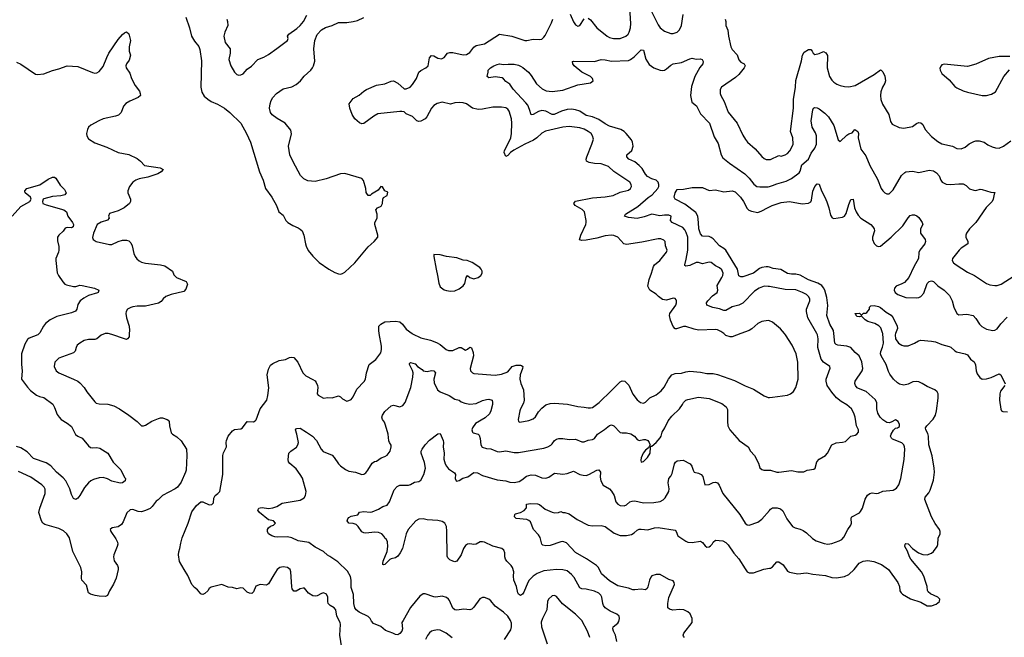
# Model space of a CAD drawing. Header units: inches. Extents: x 1934316 to 2140091, y 524953 to 667329.
# Tile 73 of 256: x 2002921 to 2012218, y 557131 to 562966. Entities that reach past the tile are written whole.
import ezdxf

# ---------------------------------------------------------------- set-up
doc = ezdxf.new("R2010")
doc.units = ezdxf.units.IN
doc.header["$MEASUREMENT"] = 0
for name, color, linetype in [('C0505', 7, 'Continuous'), ('C0506', 7, 'Continuous'), ('C0515', 7, 'Continuous'), ('C0516', 7, 'Continuous')]:
    doc.layers.add(name, color=color, linetype=linetype)

msp = doc.modelspace()

# ---------------------------------------------------------------- linework, layer by layer
at = {"layer": 'C0505', "color": 5}
for points, elevation in [([(2003103.4, 560000), (2003093.4, 559990), (2003010, 559956.2), (2002994.9, 559945.1), (2002970, 559899), (2002939.1, 559810), (2002938.4, 559710), (2002944.9, 559650), (2002938.8, 559570), (2002993.5, 559493.5), (2003022.8, 559462.8), (2003079.5, 559419.5), (2003107.4, 559407.4), (2003150, 559397.1), (2003232.3, 559332.3), (2003250, 559302), (2003276.1, 559236.1), (2003292.7, 559210), (2003313, 559190), (2003370, 559155.3), (2003410, 559122.4), (2003448.5, 559048.5), (2003470, 559031.8), (2003511.4, 559011.4), (2003570, 558940.3), (2003590, 558924.7), (2003610, 558919.6), (2003650, 558924.2), (2003678.7, 558918.7), (2003752.7, 558870), (2003804.6, 558784.6), (2003874.6, 558714.6), (2003910, 558641), (2003921, 558630), (2003916, 558610), (2003890.8, 558590), (2003870, 558585.7), (2003790, 558606.2), (2003748.5, 558628.5), (2003710, 558639.8), (2003670, 558638.4), (2003617.3, 558622.7), (2003591.2, 558608.8), (2003570.2, 558589.8), (2003534.1, 558545.9), (2003488, 558470), (2003470, 558446.6), (2003450, 558433.2), (2003430, 558441.2), (2003424.5, 558450), (2003410, 558479), (2003393, 558533), (2003355.4, 558610), (2003330, 558638.9), (2003269.7, 558690), (2003215.8, 558750), (2003170, 558779.3), (2003050, 558821.7), (2002990, 558884), (2002930, 558919.8), (2002890, 558933.3)], 260), ([(2003727.6, 560000), (2003690, 559984.4), (2003650, 559952.2), (2003630, 559943.9), (2003570, 559945.7), (2003530, 559934.7), (2003487.7, 559910), (2003464, 559890), (2003453.4, 559870), (2003445.5, 559834.5), (2003430, 559819.3), (2003290, 559769.4), (2003254, 559730), (2003246, 559690), (2003264.4, 559650), (2003290, 559628.2), (2003430, 559570.4), (2003470, 559550.4), (2003490, 559534.4), (2003530, 559490.4), (2003556, 559450), (2003630, 559354.4), (2003643.5, 559343.5), (2003670, 559335.6), (2003753.1, 559333.1), (2003810, 559318.3), (2003861.6, 559290), (2003950.4, 559230), (2004030.2, 559170.2), (2004070, 559130.5), (2004090, 559128), (2004110, 559134.4), (2004170, 559171.8), (2004230, 559199.5), (2004250, 559203.8), (2004270, 559204.9), (2004312, 559190), (2004322, 559182), (2004330.8, 559170), (2004334, 559130), (2004350, 559062.8), (2004362.8, 559050), (2004405.7, 559025.7), (2004446.3, 558986.3), (2004494.4, 558910), (2004500.4, 558850), (2004492.2, 558710), (2004486.7, 558690), (2004444, 558596), (2004410.2, 558549.8), (2004390, 558534.7), (2004270, 558472.3), (2004229, 558431), (2004210, 558418.7), (2004172.4, 558367.6), (2004151.3, 558348.7), (2004110, 558328), (2004070, 558316.9), (2004040.1, 558320.1), (2003990, 558338), (2003964.4, 558335.6), (2003932.8, 558307.2), (2003898.9, 558221.1), (2003882.8, 558197.2), (2003850, 558175.1), (2003794, 558166), (2003776, 558150), (2003782, 558130), (2003830, 558060.7), (2003844.4, 558030), (2003846, 558010), (2003841.6, 557990), (2003810.4, 557910), (2003807, 557890), (2003814.2, 557854.2), (2003844, 557810), (2003850.6, 557790), (2003850.6, 557770), (2003832.7, 557690), (2003807.3, 557632.7), (2003768.4, 557570), (2003750, 557525.2), (2003730, 557516), (2003670, 557519.3), (2003633.4, 557526.6), (2003590, 557537), (2003569.6, 557549.6), (2003550, 557624), (2003506.6, 557670), (2003502.9, 557690), (2003506, 557750), (2003499.6, 557790), (2003422, 557942), (2003392.4, 558070), (2003366.3, 558110), (2003335.9, 558135.9), (2003290, 558160.4), (2003158.2, 558198.2), (2003140.5, 558210), (2003126.3, 558230), (2003102.6, 558310), (2003109.8, 558350), (2003162.4, 558490), (2003161.7, 558530), (2003150.6, 558550.6), (2003130.5, 558570.5), (2003024.4, 558644.4), (2002910, 558697.4)], 280), ([(2003956, 560000), (2003953.1, 559970), (2003938.8, 559950), (2003930, 559946), (2003910.4, 559949.6), (2003790, 559993.1), (2003757.3, 560000)], 280), ([(2005962.4, 557030), (2005944.3, 557150), (2005950.6, 557250.6), (2005946.9, 557270), (2005916.4, 557330), (2005906, 557390), (2005890, 557409.6), (2005851.5, 557431.5), (2005835.1, 557450), (2005829.6, 557470), (2005831.3, 557510), (2005817.7, 557537.7), (2005790, 557549.6), (2005770, 557545.6), (2005730, 557523), (2005710, 557519.7), (2005690, 557523.8), (2005647.8, 557547.8), (2005610, 557595.1), (2005596.6, 557596.6), (2005570, 557589.6), (2005530, 557567.3), (2005510, 557567), (2005494, 557590), (2005490, 557608), (2005480.5, 557750), (2005474.7, 557770), (2005450, 557791.2), (2005410, 557798), (2005376, 557790), (2005353.4, 557770), (2005319, 557721), (2005270, 557637.2), (2005250, 557622.7), (2005190.7, 557629.3), (2005150, 557614), (2005130, 557562), (2005114.2, 557545.8), (2005090, 557547.3), (2005070, 557558), (2005030, 557594), (2005010, 557596.9), (2004970, 557589.2), (2004930, 557601.2), (2004890, 557605.2), (2004830, 557628.7), (2004730, 557604.5), (2004708.5, 557591.5), (2004696.3, 557570), (2004670, 557543.7), (2004650, 557536), (2004638.6, 557538.6), (2004630, 557541.2), (2004599.1, 557579.1), (2004570, 557600.9), (2004547.3, 557630), (2004510, 557715.3), (2004473.2, 557770), (2004430, 557848), (2004419.1, 557910), (2004422.2, 557937.8), (2004434.3, 557970), (2004441, 558019), (2004456.3, 558070), (2004511.1, 558208.9), (2004545.1, 558314.9), (2004590, 558376), (2004630, 558410.8), (2004650, 558410.8), (2004710, 558382.8), (2004735.1, 558384.9), (2004750, 558402), (2004754.5, 558445.5), (2004765.2, 558470), (2004791.9, 558488.1), (2004811.5, 558508.5), (2004839.3, 558670), (2004840.5, 558850), (2004845.9, 558874.1), (2004875.1, 558930), (2004869.6, 558970), (2004872.3, 558990), (2004890, 559030.8), (2004930, 559082.8), (2004950, 559094.8), (2005010, 559102), (2005024, 559110), (2005070, 559171), (2005130, 559167.3), (2005144.5, 559175.5), (2005153.4, 559186.6), (2005191.2, 559290), (2005253, 559370), (2005265.4, 559414.6), (2005272, 559488), (2005258, 559610), (2005270, 559662.8), (2005290, 559702), (2005310, 559718), (2005370, 559746), (2005430, 559757), (2005470, 559775.8), (2005490, 559779.3), (2005510, 559773.4), (2005548.2, 559730), (2005594, 559630), (2005622.9, 559602.9), (2005690, 559567.7), (2005710, 559553.4), (2005719.9, 559539.9), (2005734.4, 559510), (2005737.1, 559490), (2005731, 559430), (2005738.8, 559418.8), (2005790, 559391), (2005830, 559396.3), (2005870, 559394), (2005930, 559411.3), (2005950, 559402.8), (2005970, 559382.8), (2006010, 559361), (2006030, 559366.8), (2006050, 559378.8), (2006070, 559402), (2006105.5, 559474.5), (2006172.9, 559547.1), (2006186.6, 559570), (2006197, 559630), (2006221.2, 559710), (2006285.1, 559754.9), (2006330, 559818), (2006337.6, 559850), (2006337.4, 559882.6), (2006316.3, 560000)], 280), ([(2006625.8, 560000), (2006630, 559996.9), (2006710, 559960.2), (2006798.5, 559938.5), (2006855.9, 559915.9), (2006890, 559896), (2006949.3, 559849.3), (2006970, 559840.9), (2007010, 559842), (2007070, 559868.9), (2007090.3, 559870.3), (2007130, 559844.9), (2007150, 559854), (2007170, 559870.8), (2007186.8, 559866.8), (2007203.4, 559823.4), (2007206.7, 559790), (2007173.6, 559670), (2007177.3, 559650), (2007197.4, 559630), (2007210, 559624.3), (2007410, 559607.2), (2007470, 559616.6), (2007530, 559638.2), (2007570, 559690.3), (2007610, 559700.9), (2007650, 559703.1), (2007659.3, 559699.3), (2007670.3, 559690.3), (2007668.8, 559670), (2007647.9, 559610), (2007643.6, 559570), (2007653.1, 559530), (2007676.9, 559470), (2007685.3, 559370), (2007677.5, 559342.5), (2007648.9, 559291.1), (2007643.1, 559270), (2007628.5, 559188.5), (2007630.8, 559170), (2007642.3, 559162.3), (2007730, 559178.5), (2007770, 559196), (2007790, 559214.4), (2007819.2, 559260.8), (2007850, 559296.5), (2007890, 559327.2), (2007930, 559340.9), (2007970, 559342), (2008092.3, 559332.3), (2008190, 559310.3), (2008250, 559306.7), (2008290, 559298.4), (2008310, 559297.6), (2008330, 559303.7), (2008391.3, 559350), (2008510, 559462.3), (2008590, 559545.5), (2008610, 559555), (2008636.4, 559550), (2008673, 559513), (2008709.2, 559429.2), (2008750, 559374.9), (2008782.8, 559350), (2008810, 559344.4), (2008830, 559352.7), (2008870, 559392.4), (2008930, 559422), (2008979.3, 559460.7), (2009006.2, 559493.8), (2009046.3, 559570), (2009080.4, 559610), (2009110, 559622.7), (2009170, 559625.5), (2009210, 559639.2), (2009250, 559646), (2009350, 559637.5), (2009410, 559624.7), (2009470, 559623.2), (2009510, 559614.2), (2009670, 559556), (2009770, 559505.8), (2009850, 559475.3), (2009950, 559413.1), (2009990, 559397.6), (2010000, 559397.8)], 280), ([(2009729, 560000), (2009650, 559969.8), (2009629, 559970), (2009590, 559983.5), (2009568.7, 560000)], 280), ([(2007499.2, 557110), (2007557, 557203), (2007565.6, 557230), (2007563.9, 557263.9), (2007556.1, 557290), (2007529.7, 557330), (2007488.5, 557368.5), (2007410, 557425.4), (2007370, 557476.3), (2007350, 557492.6), (2007310, 557506.6), (2007290, 557506), (2007265.8, 557494.2), (2007210, 557415.6), (2007190, 557396.2), (2007170, 557389.5), (2007115.2, 557395.2), (2007050, 557386.4), (2007030, 557389.7), (2007010, 557406.3), (2006978.9, 557478.9), (2006970, 557492.6), (2006950, 557508.4), (2006910, 557520.4), (2006850, 557511.1), (2006830, 557512.2), (2006750, 557542.4), (2006730, 557542.9), (2006698.9, 557521.1), (2006612, 557412), (2006540.5, 557290), (2006530.5, 557270), (2006534, 557210), (2006530.2, 557189.8), (2006510, 557166), (2006490, 557155.1), (2006470, 557156.2), (2006444, 557170), (2006373.9, 557193.9), (2006330, 557231.6), (2006260.9, 557260.9), (2006242.5, 557282.5), (2006229.7, 557310), (2006210, 557327.4), (2006126.9, 557366.9), (2006098.9, 557390), (2006087, 557410), (2006076.2, 557450), (2006073.9, 557533.9), (2006050, 557602), (2006052.3, 557670), (2006044.4, 557704.4), (2006015.8, 557755.8), (2005923.5, 557843.5), (2005850, 557895.1), (2005826, 557906), (2005790, 557942), (2005710, 557981.1), (2005650, 558028.2), (2005550, 558043.5), (2005490, 558069.8), (2005450, 558080.4), (2005355.8, 558075.8), (2005330, 558078.7), (2005301.2, 558090), (2005270, 558109.5), (2005259.3, 558130), (2005260.9, 558150), (2005270, 558166), (2005290, 558181), (2005318, 558190), (2005335.3, 558210), (2005318, 558230), (2005270, 558240.7), (2005183.7, 558310), (2005170, 558332), (2005179, 558350), (2005190, 558354.4), (2005210, 558357), (2005270, 558348.9), (2005310, 558353.1), (2005350, 558365.7), (2005400.4, 558399.6), (2005570, 558426.9), (2005606, 558450), (2005618.3, 558470), (2005625.4, 558510), (2005590, 558634.5), (2005569.8, 558669.8), (2005530, 558722.4), (2005472.5, 558772.5), (2005459.5, 558790), (2005455.6, 558810), (2005462.9, 558870), (2005480.9, 558890), (2005533.3, 558926.7), (2005547.6, 558950), (2005552, 558970), (2005537.6, 559050), (2005524.5, 559090), (2005535.1, 559104.9), (2005570, 559105.5), (2005630, 559070.5), (2005686, 559030), (2005724.9, 558990), (2005768.2, 558908.2), (2005786.6, 558886.6), (2005871.1, 558851.1), (2005891.1, 558831.1), (2005930, 558770.7), (2005950, 558750.7), (2005997.7, 558717.7), (2006030, 558702), (2006090.3, 558690.3), (2006150, 558670.6), (2006170, 558673.4), (2006190, 558684.9), (2006209.7, 558710.3), (2006250, 558777.3), (2006270, 558790.6), (2006290, 558794), (2006333, 558827), (2006370, 558838.3), (2006390, 558850.3), (2006418.3, 558890), (2006429.6, 558930), (2006427.2, 558947.2), (2006411.7, 558971.7), (2006407.5, 558987.5), (2006398.9, 559050), (2006375.9, 559135.9), (2006364.8, 559164.8), (2006346.9, 559190), (2006341.1, 559210), (2006345.7, 559230), (2006370, 559265.7), (2006430, 559317), (2006450, 559325.3), (2006510, 559308.5), (2006538, 559322), (2006559.7, 559350), (2006615.1, 559490), (2006632.7, 559590), (2006634.8, 559630), (2006631, 559651), (2006600.7, 559710), (2006601.6, 559718.4), (2006610, 559726.8), (2006654.4, 559714.4), (2006677.3, 559690), (2006721.2, 559661.2), (2006730.7, 559650), (2006770, 559643.5), (2006810, 559650.4), (2006830, 559648), (2006846, 559630), (2006831.1, 559570), (2006833.7, 559533.7), (2006865.3, 559470), (2006890, 559451.7), (2006976.3, 559416.3), (2007030, 559381.6), (2007070, 559372.2), (2007090, 559356.5), (2007123.1, 559343.1), (2007170, 559334.7), (2007230, 559340.8), (2007290, 559367.8), (2007330, 559379.1), (2007350, 559380.9), (2007382, 559370), (2007386.4, 559350), (2007384.2, 559330), (2007370.2, 559270), (2007356.3, 559243.7), (2007315.8, 559204.2), (2007224.2, 559150), (2007196, 559110), (2007191.8, 559090), (2007197.1, 559070), (2007204.1, 559064.1), (2007248.9, 559048.9), (2007260.4, 559040.4), (2007270.3, 559010.3), (2007276, 558950), (2007288.3, 558928.3), (2007330, 558915.3), (2007370, 558911.4), (2007430, 558886.7), (2007450, 558883.2), (2007510, 558891.6), (2007590, 558876.9), (2007630, 558876.5), (2007870, 558919.1), (2007908.9, 558931.1), (2007934.8, 558945.2), (2007950, 558958.4), (2007969.9, 558990.1), (2007990, 559003.8), (2008010.5, 559009.5), (2008050.5, 559009.5), (2008110, 559001), (2008170, 559002.7), (2008230, 558979), (2008250, 558977.4), (2008290, 558992.7), (2008330, 559000.3), (2008349.3, 559010), (2008377, 559050), (2008444.4, 559095.6), (2008490, 559133.1), (2008510, 559138.7), (2008530.2, 559130.2), (2008590, 559066.3), (2008610, 559062), (2008650, 559063.6), (2008692.7, 559052.7), (2008724.9, 559030), (2008750, 558999.1), (2008770, 558990.6), (2008810, 559000.4), (2008830, 559000.4), (2008850.7, 558990), (2008864.9, 558970), (2008874, 558946), (2008870, 558946), (2008859.1, 558920.9), (2008830, 558898), (2008806.7, 558870), (2008788.1, 558828.1), (2008785.2, 558805.2), (2008790, 558784.7), (2008810, 558790.8), (2008850, 558830.6), (2008872.8, 558870), (2008876.4, 558923.6), (2008882, 558938), (2008890, 558938), (2008930, 558970.5), (2008970, 559014.9), (2008978, 559030), (2008986.2, 559070), (2009012.3, 559110), (2009043.2, 559176.8), (2009078.2, 559221.8), (2009150, 559290.4), (2009180.5, 559330), (2009190, 559350.5), (2009210, 559370.4), (2009230, 559377.6), (2009330, 559398.3), (2009430, 559386.3), (2009550, 559339.5), (2009593.4, 559310), (2009603.8, 559283.8), (2009603.8, 559170), (2009608, 559130), (2009627.7, 559090), (2009714, 558990), (2009798.5, 558930), (2009820.9, 558890), (2009860.3, 558850), (2009896.2, 558776.2), (2009910, 558733), (2009930, 558714.9), (2009949.2, 558709.2), (2010000, 558710)], 260), ([(2008559, 557090), (2008546.6, 557150), (2008526.6, 557190), (2008522.7, 557210), (2008526, 557230), (2008570, 557265.5), (2008579.2, 557280.8), (2008586, 557310), (2008580.7, 557330), (2008560.9, 557350), (2008497.6, 557377.6), (2008449.7, 557410), (2008434.8, 557430), (2008427.6, 557450), (2008418.8, 557510), (2008408.4, 557530), (2008390, 557547.2), (2008350, 557565.8), (2008270, 557585), (2008229.8, 557589.8), (2008210, 557597.4), (2008156.1, 557696.1), (2008130, 557725.4), (2008090, 557757.4), (2008049.8, 557769.8), (2007990, 557771.9), (2007870, 557759.8), (2007807.3, 557732.7), (2007770, 557709.7), (2007731.5, 557670), (2007719, 557650), (2007682.2, 557557.8), (2007670, 557538), (2007650, 557526.6), (2007630, 557539.3), (2007624.2, 557550), (2007610.9, 557610), (2007586.4, 557670), (2007582.7, 557710), (2007586.9, 557750), (2007575.8, 557790), (2007561.6, 557810), (2007519.5, 557850), (2007507, 557870), (2007502, 557890), (2007502.7, 557930), (2007493.6, 557953.6), (2007474, 557970), (2007390, 557991.1), (2007310, 558029.7), (2007290, 558033.7), (2007270, 558032.8), (2007230, 558009.7), (2007210, 558006.9), (2007170, 558013.3), (2007150, 558011), (2007130, 557998), (2007110.3, 557970), (2007088.8, 557910), (2007050, 557849.3), (2007030, 557842.9), (2007009.6, 557849.6), (2006982, 557862), (2006962.5, 557882.5), (2006956.6, 557896.6), (2006954.7, 558134.7), (2006950, 558177.2), (2006935.1, 558210), (2006910, 558224.7), (2006870, 558234), (2006770, 558241.5), (2006730, 558250.7), (2006690, 558246.2), (2006661.3, 558230), (2006590, 558149.6), (2006570.2, 558109.8), (2006536.5, 557970), (2006514.6, 557930), (2006490, 557897.6), (2006470, 557882.4), (2006430, 557873), (2006415.5, 557864.5), (2006370, 557818), (2006356.4, 557816.4), (2006350, 557818), (2006348.3, 557828.3), (2006351.8, 557850), (2006390, 557942.8), (2006396.9, 557990), (2006393.3, 558033.3), (2006381.2, 558061.2), (2006370, 558069), (2006363.6, 558083.6), (2006339.5, 558110), (2006310, 558122.5), (2006274.9, 558125.1), (2006190, 558115.8), (2006170, 558118.2), (2006150, 558127.2), (2006117.3, 558177.3), (2006096.8, 558196.8), (2006070, 558207.2), (2006028.7, 558210), (2006013.2, 558230), (2006019.3, 558250), (2006030, 558262.8), (2006050, 558274), (2006112.3, 558287.7), (2006130, 558314), (2006170, 558320.4), (2006230, 558313), (2006250, 558316.3), (2006310, 558342.8), (2006350, 558367.6), (2006390, 558379.1), (2006413.3, 558410), (2006455.8, 558524.2), (2006484.8, 558555.2), (2006510, 558567.2), (2006590.7, 558569.3), (2006610, 558574.9), (2006650, 558596.9), (2006690, 558604.1), (2006710, 558616.5), (2006736, 558670), (2006751.9, 558730), (2006742.8, 558782.8), (2006710.6, 558870), (2006713.2, 558890), (2006721.4, 558910), (2006749.6, 558950.4), (2006790, 558993.2), (2006870, 559052.4), (2006890, 559056.4), (2006919.5, 558990), (2006922.3, 558970), (2006918.2, 558930), (2006929.3, 558870), (2006927.1, 558812.9), (2006938.7, 558770), (2006950, 558747.1), (2006970, 558721.8), (2007026, 558686), (2007034.6, 558670), (2007033.4, 558630), (2007043.2, 558610), (2007050, 558606.3), (2007070, 558613.4), (2007104.6, 558635.4), (2007151.5, 558648.5), (2007210, 558687.5), (2007244.4, 558684.4), (2007290, 558659.7), (2007430, 558620.3), (2007510, 558608.9), (2007550, 558596), (2007590, 558593.1), (2007637.4, 558602.6), (2007662.8, 558617.2), (2007706.5, 558653.5), (2007750, 558665.8), (2007790, 558662.4), (2007850, 558639), (2007890, 558634.6), (2007916.3, 558643.7), (2007970, 558681.6), (2008050, 558671.7), (2008090, 558678.3), (2008150, 558700.5), (2008210.2, 558670.2), (2008241.6, 558661.6), (2008270, 558660.2), (2008296.2, 558670), (2008370, 558710.4), (2008390, 558712.7), (2008404.4, 558690), (2008402.9, 558642.9), (2008408.2, 558610), (2008428.9, 558568.9), (2008490, 558532.7), (2008510, 558510.6), (2008533.7, 558470), (2008550.3, 558410.3), (2008567.7, 558390), (2008590, 558376.4), (2008630, 558372.4), (2008650, 558381.6), (2008682.7, 558410), (2008703.1, 558416.9), (2008730, 558418.9), (2008810, 558401.5), (2008910, 558403.6), (2008970, 558412.9), (2008998, 558430), (2009015.8, 558450), (2009049.2, 558510), (2009053.2, 558533.2), (2009045.2, 558590), (2009049.4, 558630), (2009070, 558652), (2009082.7, 558677.3), (2009103.7, 558770), (2009113.1, 558786.9), (2009130, 558799.3), (2009184.9, 558804.9), (2009251, 558770), (2009267.9, 558747.9), (2009278.8, 558710), (2009290, 558691.3), (2009330, 558682.8), (2009356, 558670), (2009370.8, 558650), (2009392, 558572), (2009430, 558576), (2009470, 558593.4), (2009490, 558596.3), (2009510.4, 558590.4), (2009527.1, 558567.1), (2009559.3, 558490), (2009722, 558290), (2009770, 558210.8), (2009790, 558194), (2009810, 558190.6), (2009890, 558219.1), (2009930, 558248), (2010000, 558328.9)], 240), ([(2009197.2, 557130), (2009190, 557142), (2009187.3, 557150), (2009192.7, 557170), (2009269.4, 557270.6), (2009269.4, 557310), (2009251.5, 557351.5), (2009230, 557372.7), (2009191.3, 557391.3), (2009154.9, 557394.9), (2009088.6, 557388.6), (2009057.2, 557397.2), (2009042, 557410), (2009039.7, 557450), (2009051.9, 557508.1), (2009102.9, 557630), (2009100.7, 557650), (2009090, 557663.7), (2009050, 557678), (2008970, 557723.5), (2008930, 557724.7), (2008890, 557711.2), (2008880.7, 557699.3), (2008867.9, 557670), (2008853.7, 557606.3), (2008846.6, 557593.4), (2008830, 557580.5), (2008790, 557586.4), (2008730, 557578.7), (2008710, 557580.9), (2008670, 557594.6), (2008570, 557616.4), (2008490, 557666), (2008415.1, 557730), (2008385.1, 557790), (2008368, 557808), (2008273.6, 557873.6), (2008170, 557932.2), (2008083.8, 558023.8), (2008050, 558035.4), (2008030, 558032.8), (2007930, 557998.9), (2007890, 557994), (2007861.2, 558001.2), (2007852, 558012), (2007835.3, 558075.3), (2007819.6, 558099.6), (2007774, 558150), (2007743.3, 558223.3), (2007730, 558236), (2007710, 558245.1), (2007610, 558254), (2007594, 558270), (2007595.3, 558290), (2007602.7, 558297.3), (2007650, 558311.3), (2007686, 558330), (2007707.3, 558352.7), (2007708, 558390), (2007744.5, 558395.5), (2007810, 558392.4), (2007830, 558384.9), (2007881.6, 558341.6), (2007950, 558313.4), (2007972.3, 558307.7), (2008010, 558311.3), (2008030, 558318), (2008050, 558311.3), (2008070, 558311.3), (2008110, 558298), (2008184.1, 558244.1), (2008290, 558190.4), (2008330, 558185.7), (2008410, 558188.8), (2008450, 558178.7), (2008534.9, 558114.9), (2008590, 558094.3), (2008650, 558092.8), (2008696.6, 558103.4), (2008722.7, 558117.3), (2008750, 558143.1), (2008770, 558151.6), (2008790, 558154), (2008853, 558147), (2008915.5, 558164.5), (2008950, 558167.6), (2009110, 558142.4), (2009121.3, 558130), (2009135.5, 558090), (2009210, 558039.5), (2009230, 558030.3), (2009270, 558026), (2009350, 558038.4), (2009370, 558025.5), (2009393.8, 557993.8), (2009410, 557982.6), (2009430, 557984.2), (2009444.9, 557995.1), (2009459.7, 558010), (2009470, 558030.6), (2009490, 558048.5), (2009561.1, 558041.1), (2009587.7, 558027.8), (2009610, 558004.4), (2009664.5, 557924.5), (2009711, 557871), (2009770, 557776.4), (2009790, 557750.5), (2009810, 557739.3), (2009850, 557740.5), (2009946.2, 557773.8), (2010000, 557783.2)], 220), ([(2008304.8, 557130), (2008284, 557190), (2008229.8, 557289.8), (2008169.8, 557349.8), (2008047.8, 557447.8), (2007990, 557517.6), (2007970, 557525.6), (2007950, 557522.4), (2007915.3, 557490), (2007906.3, 557470), (2007897.7, 557390), (2007857.7, 557310), (2007845.3, 557274.7), (2007847.9, 557230), (2007902.7, 557070)], 260), ([(2007005.9, 557125.9), (2006947, 557170), (2006890, 557197.7), (2006870, 557200.4), (2006830, 557195.8), (2006810, 557188), (2006790, 557173.6), (2006772, 557148), (2006752.9, 557110)], 280)]:
    msp.add_lwpolyline(points, dxfattribs=dict(at, elevation=elevation))
at = {"layer": 'C0506', "color": 5}
for points, elevation in [([(2008290, 562980.4), (2008310, 562964.9), (2008370.4, 562890), (2008469.3, 562809.3), (2008490, 562798.5), (2008528.5, 562788.5), (2008590, 562789.2), (2008645.1, 562810), (2008666.3, 562830), (2008676.8, 562850), (2008687.7, 562890), (2008690.7, 562930), (2008678.5, 563130)], 280), ([(2008850, 563118), (2008950, 562916.3), (2008970, 562888.2), (2009010, 562858.4), (2009070, 562836.4), (2009090, 562834.4), (2009130, 562848.2), (2009151.3, 562870), (2009169.8, 562910.2), (2009185.9, 563014.1)], 280), ([(2004490.2, 562990), (2004525.2, 562890), (2004543.1, 562810), (2004570, 562764), (2004611.5, 562711.6), (2004623.1, 562683.1), (2004638, 562578), (2004631.2, 562330), (2004640.4, 562280.4), (2004664, 562244), (2004696.1, 562216.1), (2004730, 562194.6), (2004790, 562168.9), (2004854, 562130), (2004904.9, 562090), (2005008.9, 561990), (2005064, 561890), (2005098.9, 561810), (2005185.3, 561530), (2005220.2, 561450), (2005242.3, 561370), (2005300.4, 561290), (2005346.7, 561210), (2005367.7, 561150), (2005410, 561120.7), (2005433.4, 561070), (2005453.4, 561050), (2005500.8, 561020.8), (2005550, 561001.1), (2005570, 560988.4), (2005586.7, 560970), (2005605.3, 560930), (2005618.7, 560850), (2005626.6, 560826.6), (2005645.5, 560785.5), (2005690, 560730.6), (2005750, 560673.4), (2005838.8, 560610), (2005897.7, 560577.7), (2005930, 560564.4), (2005950, 560561.6), (2005970, 560568), (2005990, 560582.4), (2006084.2, 560670), (2006210, 560820.5), (2006269, 560870), (2006302, 560910), (2006302, 560930), (2006274, 561030), (2006275.3, 561050), (2006295.3, 561090), (2006295.3, 561130), (2006285.2, 561170), (2006298, 561190), (2006334.9, 561205.1), (2006347.3, 561230), (2006349.3, 561270.7), (2006354.8, 561285.2), (2006390, 561304.9), (2006395.5, 561335.5), (2006368, 561350), (2006348, 561388), (2006330, 561388.7), (2006305.1, 561354.9), (2006243.1, 561316.9), (2006230, 561304), (2006210, 561304), (2006192.3, 561332.3), (2006188.2, 561370), (2006166.2, 561446.2), (2006150, 561466), (2005990, 561513.5), (2005950, 561510.7), (2005815.9, 561464.1), (2005710, 561436.4), (2005642.9, 561442.9), (2005603.1, 561463.1), (2005573.8, 561493.8), (2005502.3, 561622.3), (2005471.9, 561690), (2005459.8, 561770), (2005488.6, 561888.6), (2005482.2, 561922.2), (2005427.6, 561990), (2005352.4, 562032.4), (2005306, 562066), (2005289.7, 562090), (2005279.8, 562130), (2005285.1, 562170), (2005296, 562204), (2005311.2, 562230), (2005345.6, 562270), (2005410, 562312), (2005490, 562333.1), (2005530, 562354.9), (2005571.6, 562390), (2005606.9, 562433.1), (2005670, 562488.2), (2005685.6, 562510), (2005696.3, 562530), (2005706.2, 562573.8), (2005697.4, 562690), (2005707, 562770), (2005730, 562826.7), (2005770, 562870.3), (2005810, 562893.7), (2005870, 562910.4), (2005930, 562939.3), (2006010, 562938.4), (2006070.4, 562950.4), (2006110, 562959.5), (2006170, 562987.4)], 320), ([(2004875.3, 562970), (2004884.2, 562950), (2004884.6, 562910), (2004857.3, 562850), (2004849.2, 562810), (2004859.7, 562750), (2004907, 562690), (2004907.2, 562650), (2004895.8, 562590), (2004915.5, 562530), (2004950, 562471), (2004972, 562450), (2004990, 562442.8), (2005010, 562444.7), (2005030, 562456), (2005070, 562497.3), (2005110, 562527.3), (2005169.7, 562590.3), (2005226.5, 562613.5), (2005270, 562638), (2005350, 562693), (2005449, 562770), (2005457.2, 562790), (2005449.4, 562810), (2005463.6, 562830), (2005537.5, 562882.5), (2005570, 562912.2), (2005601.6, 562950), (2005631.8, 563008.2)], 340), ([(2008117.8, 563017.8), (2008150, 562945.5), (2008170, 562917.1), (2008190, 562906), (2008210, 562910.6), (2008250, 562973.4)], 280), ([(2009568.7, 560000), (2009541.3, 560021.3), (2009510, 560037.1), (2009490, 560039.8), (2009330, 560033.8), (2009290, 560041.4), (2009210, 560068.4), (2009190, 560066.9), (2009124.5, 560044.5), (2009110, 560046), (2009090, 560066), (2009067.7, 560127.7), (2009057.7, 560170), (2009058.9, 560190), (2009117.7, 560270), (2009124.4, 560290), (2009124, 560310), (2009118.9, 560318.9), (2009110, 560330.9), (2009090, 560334.7), (2009030, 560315), (2008990, 560322.9), (2008952.4, 560350), (2008930, 560373.3), (2008869.7, 560409.7), (2008853.6, 560450), (2008864, 560510), (2008888.1, 560571.9), (2008904.4, 560635.6), (2008914.7, 560650), (2008965.4, 560690), (2009029.7, 560770), (2009035.4, 560790), (2009019.1, 560830), (2009014.7, 560870), (2009003.8, 560883.8), (2008975.1, 560895.1), (2008950, 560896.4), (2008796.3, 560863.7), (2008650, 560842.9), (2008625.6, 560850), (2008569, 560910), (2008530, 560927.6), (2008509.7, 560929.7), (2008450, 560924.5), (2008370, 560900.9), (2008270, 560883.5), (2008230, 560879.7), (2008207, 560887), (2008220.3, 560930), (2008266, 561030), (2008270.9, 561050), (2008269.7, 561070), (2008252.8, 561150), (2008231.4, 561171.4), (2008167.6, 561210), (2008152.3, 561230), (2008159.6, 561240.4), (2008170, 561250.3), (2008330, 561283.6), (2008450, 561291.3), (2008525.8, 561305.8), (2008590, 561335.4), (2008670, 561355.8), (2008689.5, 561370), (2008696.9, 561390), (2008695.1, 561410), (2008682.9, 561430), (2008530, 561532.2), (2008480, 561580), (2008410, 561605), (2008350, 561606.6), (2008297.3, 561617.2), (2008274.5, 561630), (2008271.2, 561650), (2008276, 561670), (2008324.2, 561790), (2008337.7, 561837.7), (2008331.1, 561870), (2008315.8, 561890), (2008289.8, 561909.9), (2008250, 561930.7), (2008210, 561944.8), (2008110, 561956.5), (2008050, 561950.6), (2007886.6, 561913.4), (2007850, 561894.7), (2007803.1, 561850), (2007772.4, 561827.6), (2007690.1, 561789.9), (2007587.3, 561732.7), (2007555.3, 561710), (2007530, 561682), (2007510, 561672.7), (2007494.3, 561710), (2007497.3, 561730), (2007537.6, 561802.4), (2007557.4, 561850), (2007565.5, 561890), (2007568.2, 561990), (2007564.6, 562030), (2007541.4, 562101.4), (2007530, 562120.5), (2007510, 562134.5), (2007470, 562140.3), (2007390, 562140.3), (2007290, 562120.3), (2007250, 562118.5), (2007197.2, 562130), (2007139.3, 562170), (2007110, 562181.3), (2007070, 562184.2), (2007030, 562180.5), (2006990, 562167.4), (2006910, 562188.6), (2006864.2, 562175.8), (2006830, 562155.6), (2006810.2, 562129.8), (2006766.7, 562050), (2006748.4, 562030), (2006710, 562006.2), (2006690, 562003.5), (2006670, 562009.7), (2006630, 562051.8), (2006570, 562077.6), (2006550, 562094.3), (2006530, 562100.4), (2006510, 562099.7), (2006303.8, 562076.2), (2006264.2, 562055.8), (2006170, 561984.5), (2006150, 561983.7), (2006130, 561993.2), (2006084, 562030), (2006059, 562070), (2006037.2, 562130), (2006033.2, 562170), (2006070, 562221), (2006126.8, 562253.2), (2006170, 562290.8), (2006194.2, 562305.8), (2006290, 562348.2), (2006370, 562360.3), (2006430, 562386), (2006450, 562388.2), (2006490, 562367), (2006550, 562313), (2006570, 562312.7), (2006606.6, 562330), (2006630, 562354.9), (2006667.3, 562410), (2006690.7, 562470), (2006710, 562487.7), (2006755.6, 562510), (2006776.9, 562530), (2006790, 562607.3), (2006810, 562628.5), (2006830, 562625.3), (2006870, 562601.3), (2006904.2, 562595.8), (2006929.8, 562610.3), (2006959.3, 562650), (2006982.8, 562657.2), (2007010, 562656.3), (2007110, 562635), (2007141.4, 562638.6), (2007170, 562656.5), (2007210, 562706.4), (2007230, 562721), (2007310, 562738), (2007450, 562830.3), (2007569.2, 562809.2), (2007690, 562769.1), (2007710.8, 562769.2), (2007770, 562781.1), (2007830, 562778.4), (2007850, 562783.8), (2007870, 562800.5), (2007881.8, 562818.2), (2007943.9, 562936.1), (2007954.3, 562970)], 280), ([(2009582, 562970), (2009587.6, 562950), (2009588.8, 562910), (2009607.9, 562867.9), (2009613.8, 562810), (2009634.9, 562710), (2009650, 562683.8), (2009695.2, 562635.2), (2009710, 562587.9), (2009730, 562565.4), (2009763.1, 562550), (2009772.2, 562530), (2009761.7, 562510), (2009710.9, 562449.1), (2009680.3, 562419.7), (2009548, 562330), (2009534.7, 562305.3), (2009534.9, 562270), (2009541.1, 562250), (2009572, 562192), (2009611.7, 562091.7), (2009696.2, 561990), (2009750, 561876.3), (2009775.3, 561835.3), (2009794.4, 561810), (2009866.5, 561746.5), (2009930, 561673.1), (2009950, 561656), (2009970, 561646.3), (2010000, 561644.6)], 280), ([(2002890, 562564.4), (2002930, 562545.7), (2003070, 562452), (2003087.9, 562447.9), (2003150, 562453.6), (2003230, 562487.4), (2003290, 562501.7), (2003370, 562530.4), (2003470, 562523.8), (2003607.5, 562467.5), (2003630, 562461), (2003650, 562464), (2003670, 562477.3), (2003710, 562525.5), (2003742.4, 562610), (2003763.5, 562650), (2003850, 562777.6), (2003890, 562824.9), (2003910, 562841), (2003930, 562850.8), (2003950, 562831.3), (2003966.4, 562770), (2003954.6, 562710), (2003955.3, 562670), (2003966, 562630), (2003954.6, 562585.4), (2003930.8, 562550), (2003924, 562530), (2003927.1, 562512.9), (2003960.7, 562460.7), (2003977.6, 562410), (2004010, 562344), (2004050.5, 562290), (2004059.1, 562270), (2004060.5, 562250), (2004040.7, 562230), (2003962.2, 562197.8), (2003924.2, 562175.8), (2003901.6, 562150), (2003877.6, 562090), (2003854.3, 562065.7), (2003825.8, 562054.2), (2003710, 562028.5), (2003668.5, 562011.5), (2003592.7, 561970), (2003572, 561950), (2003559.6, 561930), (2003550.3, 561890), (2003553.7, 561870), (2003570, 561841.6), (2003630, 561803.1), (2003742.2, 561762.2), (2003850, 561712), (2003950, 561691.7), (2004030, 561654.9), (2004060.7, 561630), (2004098, 561590), (2004247.9, 561567.9), (2004276, 561550), (2004257.3, 561530), (2004224, 561510), (2004130, 561479.8), (2004050, 561463.5), (2004017.1, 561450), (2003988.5, 561430), (2003957.6, 561390), (2003941.6, 561350), (2003942.4, 561330), (2003965.5, 561270), (2003967.7, 561250), (2003958.8, 561230), (2003906, 561190), (2003850, 561158.9), (2003770, 561134.3), (2003760.3, 561110), (2003765.7, 561090), (2003750, 561073), (2003690, 561054.8), (2003651.6, 561030), (2003616.5, 560950), (2003608.9, 560908.9), (2003615.5, 560890), (2003642.8, 560870), (2003770, 560841.5), (2003790, 560843.2), (2003850, 560871.4), (2003890, 560883.6), (2003930, 560884.6), (2003950, 560877), (2003970, 560858), (2003984.2, 560830), (2003998.7, 560758.7), (2004010.3, 560730), (2004027, 560707), (2004048.1, 560688.1), (2004070, 560676.5), (2004110, 560664.6), (2004250.2, 560650.3), (2004290, 560639.3), (2004364.7, 560590), (2004376.9, 560556.9), (2004402, 560530), (2004492.7, 560492.7), (2004506, 560466), (2004490, 560421.2), (2004470, 560399.6), (2004351.1, 560368.9), (2004300.7, 560350), (2004276.4, 560330), (2004255.4, 560304.6), (2004231.7, 560288.3), (2004110, 560258.4), (2004030, 560258.8), (2003990, 560254), (2003970, 560248.4), (2003938.4, 560230), (2003924.6, 560210), (2003921.5, 560190), (2003929.2, 560150), (2003954.3, 560070), (2003958.9, 560030), (2003956, 560000)], 280), ([(2010000, 560444.8), (2009990, 560446.5), (2009950, 560447.1), (2009902.4, 560430), (2009858.3, 560401.7), (2009750, 560288.5), (2009710, 560268.3), (2009650, 560253.3), (2009590, 560218.9), (2009570, 560219.7), (2009530, 560235.1), (2009465.9, 560245.9), (2009409.8, 560269.8), (2009406, 560290), (2009419.7, 560310), (2009461.7, 560358.3), (2009505.4, 560390), (2009512, 560410), (2009505.9, 560454.1), (2009552.3, 560530), (2009561.5, 560550), (2009564, 560570), (2009550, 560602.6), (2009530, 560620.9), (2009490, 560641.1), (2009450, 560671.5), (2009430, 560675.9), (2009370, 560659.2), (2009330, 560672.8), (2009310, 560671.6), (2009250, 560645), (2009210, 560637), (2009202.8, 560642.8), (2009200.5, 560650), (2009215.4, 560704.6), (2009230.6, 560790), (2009231.3, 560888.7), (2009229.1, 560910), (2009214.5, 560954.5), (2009201, 560981), (2009183, 561003), (2009082, 561050), (2009065.6, 561070), (2009071.3, 561110), (2009050, 561119.7), (2009010, 561120.3), (2008966.6, 561113.4), (2008890, 561129.2), (2008817.3, 561102.7), (2008750, 561086.7), (2008670, 561096.4), (2008632, 561110), (2008642.9, 561130), (2008758.3, 561201.7), (2008854.8, 561285.2), (2008893.5, 561310), (2008947.1, 561370), (2008957.3, 561390), (2008957.3, 561410), (2008950.9, 561430), (2008941.1, 561441.1), (2008930, 561451), (2008890, 561463.1), (2008850, 561484.8), (2008830, 561506.2), (2008799, 561559), (2008771.6, 561590), (2008730, 561623.2), (2008674, 561650), (2008654.3, 561670), (2008653.3, 561690), (2008699.7, 561730), (2008712.3, 561770), (2008706.4, 561810), (2008697.6, 561830), (2008649, 561890), (2008629.8, 561910), (2008598.3, 561930), (2008490, 561961.6), (2008450, 561982.3), (2008390, 562024.2), (2008330, 562048.2), (2008270, 562061.6), (2008210, 562103.2), (2008170, 562114.3), (2008130, 562121.7), (2008090, 562117.9), (2008037.9, 562102.1), (2007969.1, 562069.1), (2007949.6, 562070), (2007890, 562103.5), (2007850, 562108.6), (2007820.1, 562100.1), (2007770, 562071.5), (2007750, 562066.6), (2007736.2, 562116.2), (2007718.1, 562158.1), (2007701.6, 562181.6), (2007579.6, 562310), (2007550, 562357), (2007510, 562382.7), (2007488.5, 562408.5), (2007476, 562416), (2007410, 562427.1), (2007350, 562417.2), (2007334, 562430), (2007344, 562470), (2007344, 562490), (2007365.2, 562510), (2007397.2, 562530), (2007430, 562543), (2007450, 562547.7), (2007490, 562542), (2007533.3, 562546.7), (2007590, 562544.9), (2007630, 562536.1), (2007650, 562526.7), (2007673.1, 562513.1), (2007724.2, 562470), (2007750, 562439.5), (2007800.8, 562360.8), (2007854.5, 562314.5), (2007893, 562293), (2007950, 562287.7), (2008050, 562299.3), (2008190, 562349.3), (2008309.3, 562370), (2008335.1, 562390), (2008331.1, 562410), (2008309.7, 562430), (2008230, 562471.1), (2008155.1, 562530), (2008142.7, 562550), (2008142, 562570), (2008150, 562574.8), (2008350, 562570.4), (2008411.3, 562588.7), (2008450, 562586.7), (2008510, 562575.3), (2008670, 562581.1), (2008690, 562590.3), (2008723.3, 562616.7), (2008790, 562682.4), (2008810, 562677.3), (2008832, 562592), (2008863.6, 562543.6), (2008910, 562512.9), (2008970, 562488.8), (2008990, 562486), (2009010, 562490.3), (2009030, 562501.7), (2009070, 562537), (2009090.9, 562549.1), (2009170, 562562.4), (2009250, 562597), (2009270, 562601.6), (2009310, 562594), (2009350, 562598), (2009366, 562590), (2009376.3, 562570), (2009370.5, 562550), (2009344.7, 562515.3), (2009297.5, 562430), (2009265.9, 562334.1), (2009255.9, 562250), (2009267.7, 562187.7), (2009312.2, 562152.2), (2009350, 562077), (2009433.8, 561990), (2009479, 561859), (2009517.5, 561797.5), (2009546, 561690), (2009561.8, 561661.8), (2009624.9, 561610), (2009768.5, 561508.5), (2009810.3, 561470), (2009852.1, 561412.1), (2009882, 561390), (2009910, 561385.8), (2009990, 561387.8), (2010000, 561390.6)], 260), ([(2002849.8, 561110), (2002930, 561202.4), (2003017, 561250), (2003027.8, 561270), (2003024.2, 561290), (2002972.6, 561330), (2002970, 561339), (2002968.1, 561350), (2002988.2, 561370), (2003110, 561404.9), (2003190, 561458.4), (2003230, 561479.1), (2003250, 561478.8), (2003261, 561470), (2003303.4, 561403.4), (2003343.4, 561363.4), (2003358.8, 561330), (2003346, 561310), (2003310, 561302), (2003230, 561294.4), (2003147.4, 561272.6), (2003142, 561270), (2003134.9, 561250), (2003138, 561230), (2003170, 561216.1), (2003338, 561170), (2003363.8, 561150), (2003375.3, 561110), (2003420.9, 561050), (2003428.8, 561030), (2003424.9, 561010), (2003410, 560999.1), (2003370, 561003.5), (2003350, 560995.1), (2003331.9, 560968.1), (2003290.3, 560930), (2003278, 560910), (2003277.7, 560877.7), (2003290, 560822), (2003291.8, 560790), (2003288.5, 560770), (2003262.4, 560710), (2003260.4, 560690), (2003275.3, 560575.3), (2003286, 560550), (2003326.8, 560490), (2003348.5, 560468.5), (2003362, 560462), (2003430, 560446.4), (2003450, 560446.4), (2003490, 560457.3), (2003510, 560456.3), (2003628.5, 560428.5), (2003666.8, 560410), (2003662.8, 560390), (2003655.1, 560384.9), (2003570, 560359.7), (2003525.3, 560334.7), (2003493, 560310), (2003470, 560274), (2003460.7, 560230), (2003448, 560212), (2003410, 560197.6), (2003270, 560163), (2003210, 560129.7), (2003163.8, 560096.2), (2003144.2, 560070), (2003110, 560006.6), (2003103.4, 560000)], 260), ([(2010000, 560627.3), (2009990, 560631), (2009970, 560632.8), (2009930, 560624.7), (2009906, 560614), (2009850, 560572.9), (2009750, 560536.4), (2009730, 560535.4), (2009710, 560544.7), (2009697.4, 560610), (2009588, 560790), (2009570, 560805.8), (2009528.9, 560828.9), (2009470, 560894.3), (2009450, 560909.7), (2009430, 560917.7), (2009370, 560920.5), (2009350, 560942.9), (2009332.5, 560990), (2009331.5, 561050), (2009323.4, 561110), (2009305.8, 561145.8), (2009202.9, 561222.9), (2009109.4, 561270), (2009100.5, 561290), (2009111.9, 561330), (2009130, 561361.5), (2009190, 561364.6), (2009270, 561380.1), (2009370, 561380.1), (2009430, 561353.6), (2009490, 561358.7), (2009570, 561339), (2009650, 561348.9), (2009678.3, 561338.3), (2009727.7, 561290), (2009756.9, 561250), (2009790, 561183), (2009806, 561166), (2009830, 561155.8), (2009890, 561145.7), (2009930, 561160.2), (2009981.6, 561190), (2010000, 561198)], 240), ([(2006316.3, 560000), (2006310.9, 560030), (2006313.1, 560070), (2006329.4, 560090.6), (2006369.4, 560110.6), (2006470, 560118.7), (2006510, 560110.1), (2006534.6, 560090), (2006570, 560041.7), (2006625.8, 560000)], 280), ([(2010000, 560119.6), (2009990, 560123.6), (2009930, 560114.7), (2009890, 560095.8), (2009833.9, 560046.1), (2009810, 560031), (2009729, 560000)], 280), ([(2003757.3, 560000), (2003750, 560001.5), (2003730, 560001), (2003727.6, 560000)], 280)]:
    msp.add_lwpolyline(points, dxfattribs=dict(at, elevation=elevation))
at = {"layer": 'C0506', "color": 5, "elevation": 320}
msp.add_lwpolyline([(2006832.7, 560747.3), (2006831.3, 560730), (2006852.2, 560610), (2006867, 560550), (2006877.7, 560477.7), (2006890, 560442.8), (2006930, 560413), (2006950, 560406.7), (2006990, 560400.3), (2007030, 560405.3), (2007070, 560422.4), (2007110, 560450.6), (2007125.4, 560474.6), (2007136, 560530), (2007149.3, 560550.7), (2007171, 560530), (2007210, 560516.3), (2007248.7, 560530), (2007275.3, 560550), (2007289, 560570), (2007289, 560590), (2007279, 560610), (2007265.6, 560625.6), (2007192.1, 560672.1), (2007146, 560690), (2007110, 560694), (2007050, 560716), (2006950.7, 560729.3), (2006890, 560746)], close=True, dxfattribs=at)
at = {"layer": 'C0515', "color": 5}
for points, elevation in [([(2010000, 558710), (2010010.2, 558710.2), (2010070, 558692), (2010090, 558690.3), (2010210, 558705.8), (2010270, 558694.8), (2010306.9, 558693.1), (2010324.5, 558695.5), (2010358, 558710), (2010419.7, 558720.3), (2010431.3, 558728.7), (2010447.8, 558790), (2010470, 558813.7), (2010529.4, 558850), (2010549.6, 558870), (2010590, 558950.7), (2010630, 558967.7), (2010690, 558974), (2010717.5, 558982.5), (2010768.7, 559030), (2010810, 559040.5), (2010825.2, 559050), (2010841.2, 559070), (2010842.7, 559090), (2010823.7, 559130), (2010809.6, 559210), (2010797.6, 559250), (2010776.2, 559290), (2010730, 559327.6), (2010677.8, 559357.8), (2010634.5, 559394.5), (2010590, 559446), (2010545.6, 559510), (2010536.1, 559550), (2010537.4, 559570), (2010574.7, 559674.7), (2010569.5, 559690), (2010510, 559729.7), (2010490, 559759.5), (2010457.8, 559870), (2010460.7, 559950), (2010454.6, 559990), (2010448.8, 560000)], 260), ([(2010000, 558328.9), (2010010, 558340.5), (2010030, 558352.7), (2010073.5, 558353.5), (2010104.2, 558344.2), (2010125.7, 558325.7), (2010163.8, 558250), (2010218.7, 558178.7), (2010244.6, 558164.6), (2010290, 558154), (2010319.3, 558139.3), (2010350, 558117.1), (2010405.7, 558065.7), (2010442.2, 558042.2), (2010517.2, 558017.2), (2010552.1, 558012.1), (2010590, 558018), (2010658.2, 558041.8), (2010684.4, 558055.6), (2010704, 558076), (2010742.4, 558150), (2010769.6, 558190), (2010777, 558210), (2010772.3, 558250), (2010775.5, 558264.5), (2010779, 558270), (2010850, 558305.7), (2010861.8, 558318.2), (2010879.2, 558350), (2010903.1, 558436.9), (2010925.3, 558474.7), (2010950, 558490.6), (2010970, 558496.3), (2011010.4, 558490.4), (2011030, 558493.7), (2011070, 558511.3), (2011170, 558521.7), (2011199.6, 558540.4), (2011222.4, 558570), (2011240.5, 558630), (2011271.5, 558810), (2011277.6, 558910), (2011275.1, 558930), (2011269.4, 558950), (2011250, 558969.4), (2011164, 559004), (2011153.4, 559013.4), (2011145.1, 559030), (2011148.5, 559051.6), (2011171.1, 559088.9), (2011190, 559107.7), (2011210, 559110.7), (2011230, 559124), (2011230, 559142), (2011216.2, 559170), (2011190, 559184.5), (2011150, 559162.7), (2011130, 559157.6), (2011110, 559160.5), (2011070, 559186.9), (2011047.4, 559210), (2011024.6, 559250), (2011015.5, 559290), (2011013.3, 559350), (2010998.6, 559378.6), (2010914.1, 559454.1), (2010841.6, 559481.6), (2010829.2, 559489.2), (2010812.1, 559510), (2010805.7, 559530), (2010809.7, 559550), (2010876.4, 559650), (2010883.9, 559670), (2010874.6, 559734.6), (2010849, 559789), (2010810, 559821.3), (2010768.3, 559868.3), (2010730, 559882), (2010646, 559890), (2010630, 559896.9), (2010618.5, 559910), (2010608.4, 560000)], 240), ([(2010000, 559397.8), (2010030, 559398.4), (2010170, 559418), (2010199, 559430), (2010227.7, 559452.3), (2010249.5, 559490), (2010271.5, 559570), (2010268, 559730), (2010251.5, 559810), (2010216.3, 559890), (2010151.2, 559990), (2010142.6, 560000)], 280), ([(2010000, 557783.2), (2010010, 557784.9), (2010030, 557795.8), (2010070, 557843.1), (2010090, 557844.2), (2010130, 557815.3), (2010170, 557757.3), (2010190, 557746.4), (2010270, 557730.4), (2010350, 557741.1), (2010410, 557727.9), (2010530, 557716), (2010590, 557696.5), (2010633.4, 557693.4), (2010710, 557706.9), (2010750, 557725.3), (2010802, 557770), (2010848, 557830), (2010886.6, 557850), (2010930, 557855.3), (2010985.7, 557845.7), (2011059.4, 557819.4), (2011124.4, 557770), (2011213, 557650), (2011228, 557610), (2011230.7, 557570), (2011244, 557550), (2011258.3, 557538.3), (2011333.9, 557493.9), (2011430, 557463.8), (2011490, 557427), (2011530, 557428.8), (2011574.6, 557445.4), (2011606.6, 557470), (2011609.3, 557490), (2011589.2, 557510), (2011521.4, 557541.4), (2011500.9, 557560.9), (2011493.7, 557573.7), (2011489.6, 557610), (2011478, 557650), (2011457.3, 557710), (2011437.4, 557750), (2011335.4, 557870), (2011324, 557890), (2011305.3, 557945.3), (2011279.3, 557990), (2011281.2, 558010), (2011285.8, 558014.2), (2011290, 558017.3), (2011310, 558013.4), (2011350.5, 557970), (2011408.3, 557928.3), (2011450, 557912.8), (2011488.6, 557911.4), (2011530, 557924.9), (2011550, 557940.3), (2011585.7, 557990), (2011590.8, 558009.2), (2011593.9, 558066.1), (2011611.8, 558108.2), (2011612.5, 558130), (2011605.5, 558150), (2011566.1, 558206.1), (2011532.3, 558270), (2011466.9, 558433.1), (2011470, 558454.9), (2011504.3, 558495.7), (2011518.3, 558521.7), (2011550, 558616), (2011559, 558690), (2011556.5, 558730), (2011535.7, 558844.3), (2011505.6, 558950), (2011501.4, 559030), (2011495.3, 559055.3), (2011478.2, 559090), (2011475.6, 559110), (2011487.1, 559130), (2011546.6, 559193.4), (2011569.8, 559230), (2011579.3, 559270), (2011594, 559390), (2011592.6, 559430), (2011583.6, 559450), (2011563.7, 559470), (2011490, 559501), (2011442.6, 559530), (2011410, 559543.8), (2011390, 559547.5), (2011355.9, 559544.1), (2011310, 559523), (2011270, 559513.6), (2011230, 559523), (2011210, 559534.7), (2011173.3, 559570), (2011137.1, 559617.1), (2011123.5, 559643.5), (2011102.2, 559710), (2011057, 559790), (2011050.7, 559810), (2011051.7, 559830), (2011068.4, 559871.6), (2011076.1, 559910), (2011069.8, 560000)], 220), ([(2011191.2, 560000), (2011187.3, 559990), (2011190.7, 559950.7), (2011220.7, 559910), (2011250, 559890.6), (2011270, 559883.8), (2011310, 559883.8), (2011370, 559910.5), (2011407.1, 559932.9), (2011430, 559937), (2011530, 559930.2), (2011570, 559921.3), (2011630, 559897.2), (2011699.2, 559879.2), (2011712.3, 559872.3), (2011750, 559836.9), (2011767.8, 559827.8), (2011850.2, 559810.2), (2011870, 559799.5), (2011900.2, 559760.2), (2011932.7, 559732.7), (2011940.7, 559720.7), (2011946.8, 559706.8), (2011952, 559650), (2011961.5, 559621.5), (2011985.8, 559585.8), (2012010, 559570.5), (2012050, 559574), (2012093.7, 559586.3), (2012170, 559619.1), (2012186, 559610), (2012226.8, 559526.8)], 220), ([(2012224.9, 559510), (2012183.5, 559456.5), (2012176.9, 559430), (2012171.8, 559371.8), (2012185.8, 559285.8), (2012190.6, 559270.6), (2012204.1, 559264.1), (2012250, 559262.4)], 220)]:
    msp.add_lwpolyline(points, dxfattribs=dict(at, elevation=elevation))
at = {"layer": 'C0516', "color": 5}
for points, elevation in [([(2010000, 561644.6), (2010010, 561644), (2010090, 561684), (2010110, 561676.3), (2010150, 561688.7), (2010170, 561702.6), (2010192.4, 561727.6), (2010210, 561755.5), (2010224.2, 561790), (2010220.4, 561850), (2010199.6, 561910), (2010228.7, 562130), (2010228.4, 562211.6), (2010247.3, 562330), (2010248.6, 562391.4), (2010303.5, 562576.5), (2010313.5, 562630), (2010330, 562658.2), (2010370, 562684), (2010390, 562684.9), (2010404.9, 562670), (2010414, 562650), (2010430, 562638), (2010470, 562648.4), (2010510, 562667.3), (2010534.2, 562654.2), (2010548.5, 562628.5), (2010547.2, 562510), (2010568.7, 562430), (2010590, 562396.3), (2010610, 562375.5), (2010637.2, 562357.2), (2010670, 562343.1), (2010710, 562334), (2010750, 562332), (2010810, 562346), (2010990.7, 562449.3), (2011050, 562493), (2011054.8, 562490), (2011070, 562474.8), (2011090, 562434), (2011096.5, 562390), (2011090, 562366.6), (2011067.4, 562330), (2011053.9, 562286.1), (2011048, 562250), (2011053.4, 562213.4), (2011067.2, 562167.2), (2011129.1, 562070), (2011143.4, 562003.4), (2011158.3, 561978.3), (2011226.5, 561946.5), (2011270, 561942.2), (2011350, 561956.3), (2011390, 561985.5), (2011410, 561993.8), (2011430, 561991.7), (2011450, 561976.3), (2011472.2, 561930), (2011530, 561862.3), (2011590, 561814.9), (2011630, 561792.9), (2011730.2, 561770.2), (2011770, 561750.4), (2011810, 561747), (2011850, 561763.1), (2011887.2, 561792.8), (2011930, 561815.3), (2011950, 561821.3), (2011982, 561822), (2012027.3, 561810), (2012063.8, 561783.8), (2012104, 561764), (2012134.1, 561754.1), (2012170, 561752.9), (2012210, 561771.4), (2012278.8, 561821.2)], 280), ([(2012270, 562619.7), (2012170, 562617.6), (2012070, 562600.7), (2011950, 562546.6), (2011870, 562523.7), (2011650, 562545.2), (2011630, 562539), (2011621, 562530), (2011610.8, 562509.2), (2011613.4, 562490), (2011630, 562458.8), (2011696.7, 562396.7), (2011750, 562335.5), (2011770, 562321.6), (2011830, 562294.4), (2011870, 562282.6), (2012010, 562248.8), (2012050, 562248.7), (2012098.8, 562261.2), (2012135.4, 562284.6), (2012215.1, 562430), (2012266.5, 562493.5)], 320), ([(2010000, 561390.6), (2010030, 561399.1), (2010070, 561416.9), (2010159.8, 561440.2), (2010210, 561465.5), (2010280, 561520), (2010290, 561536.3), (2010306.6, 561593.4), (2010368.7, 561650), (2010394, 561706), (2010430, 561753.7), (2010444.7, 561790), (2010446.5, 561870), (2010437, 561897), (2010402.5, 561950), (2010394.4, 562010), (2010410, 562116), (2010418, 562130), (2010430, 562136.5), (2010450, 562133.7), (2010470, 562123.1), (2010524.3, 562084.3), (2010559.5, 562050), (2010608.1, 561968.1), (2010650, 561831), (2010670, 561814.8), (2010730, 561874.4), (2010750, 561888.4), (2010782, 561898), (2010808, 561930), (2010834.8, 561910), (2010841, 561890), (2010838, 561850), (2010863.9, 561743.9), (2010910, 561679.1), (2010947.4, 561590), (2011020, 561460), (2011054.4, 561370), (2011070, 561348), (2011090, 561330.5), (2011110, 561320.5), (2011130, 561321.6), (2011170, 561359.3), (2011247.2, 561492.8), (2011277.8, 561522.2), (2011290, 561528.7), (2011350, 561535.8), (2011410, 561522), (2011510, 561544), (2011550, 561537.8), (2011579.7, 561519.7), (2011603.7, 561490), (2011618, 561450), (2011630.4, 561430.4), (2011670, 561413.7), (2011710, 561408.9), (2011790, 561417), (2011830, 561414.4), (2011858.3, 561398.3), (2011888.5, 561368.5), (2011930, 561356.3), (2011950, 561353.4), (2011990, 561363.7), (2012010, 561362.6), (2012090, 561338), (2012130, 561332), (2012122, 561318), (2012114.6, 561270), (2012104.9, 561250), (2012047.1, 561192.9), (2011951, 561051), (2011891.3, 560990), (2011860.8, 560950), (2011854, 560930), (2011854.6, 560910), (2011873, 560870), (2011874.8, 560850), (2011811.3, 560808.7), (2011792.4, 560790), (2011728.2, 560710), (2011725.5, 560690), (2011738.4, 560670), (2011762.4, 560650), (2011870, 560579.6), (2011936.3, 560550), (2012050, 560474.9), (2012082.3, 560462.3), (2012130, 560454), (2012150, 560454), (2012190, 560467), (2012310, 560547.6)], 260), ([(2010000, 561198), (2010027.3, 561210), (2010110, 561239.7), (2010190, 561247.2), (2010310, 561226.4), (2010370, 561233.1), (2010390, 561246.4), (2010398, 561262), (2010410, 561346), (2010428.3, 561390), (2010450, 561414), (2010470, 561411.3), (2010491.4, 561350), (2010524.7, 561290), (2010543.9, 561243.9), (2010562.2, 561190), (2010578, 561118), (2010593.3, 561093.3), (2010610, 561088.9), (2010650, 561092.8), (2010690, 561099.6), (2010708.9, 561111.1), (2010725.6, 561134.4), (2010750, 561218.8), (2010770, 561266.8), (2010790, 561270.7), (2010803.1, 561190), (2010818.9, 561150), (2010838, 561118), (2010864.4, 561090), (2010959.5, 561030), (2010978, 561010), (2010988.8, 560990), (2010991.6, 560970), (2010975.3, 560910), (2010975.3, 560890), (2010990, 560850.7), (2011010, 560828.7), (2011030, 560822), (2011050, 560827), (2011150, 560910.3), (2011260.6, 561019.4), (2011310, 561095.5), (2011330, 561116.4), (2011350, 561123.8), (2011370, 561122), (2011393.2, 561113.2), (2011410, 561098), (2011442, 561050), (2011447.7, 561030), (2011428.5, 560990), (2011427.7, 560950), (2011470.4, 560890), (2011475.5, 560870), (2011468, 560850), (2011419.5, 560790), (2011410, 560768), (2011407.4, 560710), (2011363.1, 560630), (2011316.9, 560530), (2011275.5, 560484.5), (2011250, 560469.7), (2011198.8, 560450), (2011180.4, 560430), (2011178.4, 560410), (2011188.4, 560390), (2011214, 560370), (2011290, 560342.3), (2011390, 560337), (2011410, 560340.3), (2011430, 560351.7), (2011457.4, 560382.5), (2011490, 560474.4), (2011510, 560492), (2011530, 560497.6), (2011550, 560492.4), (2011590, 560450.5), (2011650, 560410.7), (2011700.6, 560360.6), (2011727, 560310), (2011743.1, 560250), (2011770.3, 560190.3), (2011790, 560177.1), (2011863.9, 560183.9), (2011924.7, 560170), (2011950, 560142.8), (2011983.8, 560090), (2012006.7, 560066.7), (2012050, 560043.8), (2012110, 560030.6), (2012130, 560033.4), (2012150, 560044.9), (2012187.1, 560092.9), (2012245.6, 560154.4)], 240), ([(2010608.4, 560000), (2010605, 560030), (2010571.9, 560090), (2010543.7, 560170), (2010553, 560267), (2010542.5, 560342.5), (2010523.2, 560410), (2010512.6, 560432.6), (2010494.5, 560454.5), (2010458.2, 560478.2), (2010367.9, 560507.9), (2010290, 560551.4), (2010250, 560561.6), (2010210, 560562.1), (2010171.3, 560568.7), (2010106.9, 560606.9), (2010034.7, 560614.7), (2010000, 560627.3)], 240), ([(2010448.8, 560000), (2010361.6, 560150), (2010349.8, 560210.2), (2010350.8, 560230), (2010381, 560310), (2010381, 560330), (2010369.7, 560350), (2010349.1, 560369.1), (2010313.6, 560390), (2010250, 560414.2), (2010150, 560418.6), (2010000, 560444.8)], 260), ([(2011069.8, 560000), (2011069.2, 560009.2), (2011053.7, 560053.7), (2011033.9, 560073.9), (2010996.9, 560096.9), (2010930, 560115.1), (2010904, 560130), (2010870, 560166), (2010850, 560158), (2010830, 560162), (2010818, 560170), (2010818, 560178), (2010806, 560190), (2010850, 560194), (2010870, 560174), (2010890, 560194), (2010910, 560192), (2010919, 560201), (2010946, 560230), (2010946, 560250), (2010958, 560262), (2010990, 560266.8), (2011030, 560255.8), (2011050, 560246), (2011102.8, 560202.8), (2011150, 560173.1), (2011168.5, 560150), (2011206.4, 560070), (2011210.5, 560050), (2011191.2, 560000)], 220), ([(2010142.6, 560000), (2010104.4, 560044.4), (2010030, 560107.6), (2010000, 560119.6)], 280)]:
    msp.add_lwpolyline(points, dxfattribs=dict(at, elevation=elevation))

doc.saveas('drawing.dxf')
